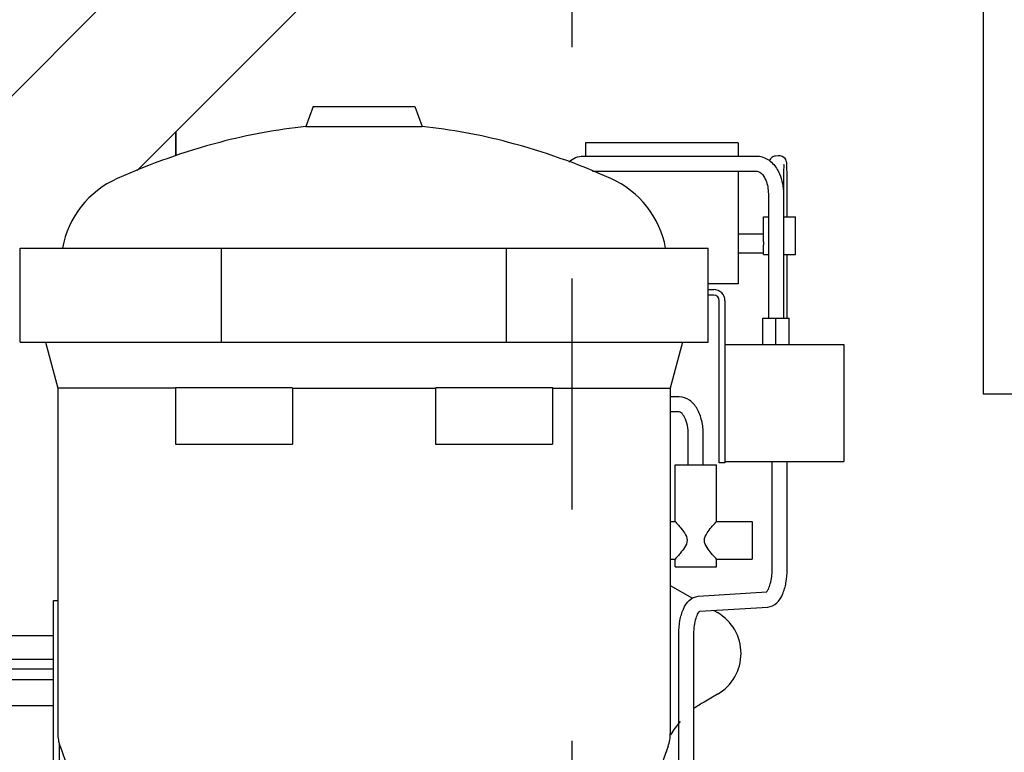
# Model space of a CAD drawing. Header units: millimetres. Extents: x 0 to 1189, y 0 to 841.
# Tile 40 of 131: x 411 to 432, y 279 to 295. Entities that reach past the tile are written whole.
import ezdxf

# ---------------------------------------------------------------- set-up
doc = ezdxf.new("R2010")
doc.units = ezdxf.units.MM
doc.header["$LTSCALE"] = 65.395
doc.linetypes.add('CENTER', pattern=[0.6, 0.375, -0.075, 0.075, -0.075])
for name, color, linetype in [('25007_060000_IMO-2_SKL_PBL150', 7, 'CONTINUOUS'), ('25007_060000_IMO-2_SKL_PBL151', 7, 'CONTINUOUS'), ('25007_060000_IMO-2_SKL_PBL152', 7, 'CONTINUOUS'), ('25007_060000_IMO-2_SKL_PBL153', 7, 'CONTINUOUS'), ('25007_060000_IMO-2_SKL_PBL154', 7, 'CONTINUOUS'), ('25007_060000_IMO-2_SKL_PBL155', 7, 'CONTINUOUS'), ('25007_060000_IMO-2_SKL_PBL156', 7, 'CONTINUOUS'), ('25007_060000_IMO-2_SKL_PBL157', 7, 'CONTINUOUS'), ('25007_060000_IMO-2_SKL_PBL158', 7, 'CONTINUOUS'), ('25007_060000_IMO-2_SKL_PBL159', 7, 'CONTINUOUS'), ('25007_060000_IMO-2_SKL_PBL161', 7, 'CONTINUOUS'), ('25007_060000_IMO-2_SKL_PBL162', 7, 'CONTINUOUS'), ('25007_060000_IMO-2_SKL_PBL163', 7, 'CONTINUOUS'), ('25007_060000_IMO-2_SKL_PBL165', 7, 'CONTINUOUS'), ('25007_060000_IMO-2_SKL_PBL166', 7, 'CONTINUOUS'), ('25007_060000_IMO-2_SKL_PBL168', 7, 'CONTINUOUS'), ('25007_060000_TLKGS_KGS_V_ABL8', 7, 'CONTINUOUS'), ('25007_061000_TLKGS_KGS_V_ABL34', 7, 'CONTINUOUS'), ('25007_062000_TLKGS_KGS_TL_V_ABL9', 7, 'CONTINUOUS'), ('25007_116500_03_SIMPLE1_A_ABL160', 7, 'CONTINUOUS'), ('25007_452000_10_SIMPLE1_A_ABL145', 7, 'CONTINUOUS'), ('25007_634500_05_SIMPLE1_A_ABL137', 7, 'CONTINUOUS'), ('25007_641000_05_SIMPLE1_E_ABL35', 7, 'CONTINUOUS'), ('25007_644000_01_SIMPLE1_C_ABL95', 7, 'CONTINUOUS'), ('25007_644000_01_SIMPLE1_T1_C_PBL102', 7, 'CONTINUOUS'), ('25007_644000_02_SIMPLE1_C_ABL129', 7, 'CONTINUOUS'), ('25007_644000_02_SIMPLE1_T1_C_PBL130', 7, 'CONTINUOUS'), ('25007_724700_04_SIMPLE1_A_ABL10', 7, 'CONTINUOUS'), ('25007_725500_29_SIMPLE1_X#AF1_ABL14', 7, 'CONTINUOUS'), ('25007_728000_05_SIMPLE1_F_ABL20', 7, 'CONTINUOUS'), ('25007_765000_05_SIMPLE1_T1_X_PBL115', 7, 'CONTINUOUS'), ('25007_765000_05_SIMPLE1_X_ABL114', 7, 'CONTINUOUS'), ('25007_766000_04_SIMPLE1_X_ABL164', 7, 'CONTINUOUS'), ('25007_833000_15_SIMPLE1_D_ABL16', 7, 'CONTINUOUS'), ('25007_833000_15_SIMPLE1_T1_D_PBL69', 7, 'CONTINUOUS'), ('25007_833200_01_SIMPLE1_X_ABL12', 7, 'CONTINUOUS'), ('25007_836000_01_SIMPLE1_C_ABL93', 7, 'CONTINUOUS'), ('25007_884500_27_SIMPLE1_T3_X_PBL186', 7, 'CONTINUOUS'), ('25007_884500_27_SIMPLE1_X_ABL167', 7, 'CONTINUOUS'), ('25087_000000_IMO-2_SKL_PBL169', 7, 'CONTINUOUS'), ('25087_000000_IMO-2_SKL_PBL170', 7, 'CONTINUOUS'), ('25087_000000_IMO-2_SKL_PBL172', 7, 'CONTINUOUS'), ('25087_000000_IMO-2_SKL_PBL174', 7, 'CONTINUOUS'), ('25087_000000_IMO-2_SKL_PBL176', 7, 'CONTINUOUS'), ('25087_000000_IMO-2_SKL_PBL178', 7, 'CONTINUOUS'), ('25087_000000_IMO-2_SKL_PBL179', 7, 'CONTINUOUS'), ('25087_000000_TLKGS_MARKETING_ABL3', 7, 'CONTINUOUS'), ('25087_000000_TRENNSTELLEN_TLKGS_PBL171', 7, 'CONTINUOUS'), ('25087_030000_TLKGS_V_ABL4', 7, 'CONTINUOUS'), ('25087_100000_TLKGS_V_ABL147', 7, 'CONTINUOUS'), ('25087_111000_21_SIMPLE1_A_ABL148', 7, 'CONTINUOUS'), ('25087_111000_21_SIMPLE1_T1_A_PBL149', 7, 'CONTINUOUS'), ('25087_111200_24_SIMPLE1_X_ABL173', 7, 'CONTINUOUS'), ('25087_122000_01_SIMPLE1_D_ABL177', 7, 'CONTINUOUS'), ('25087_171000_21_SIMPLE1_A_ABL175', 7, 'CONTINUOUS'), ('25087_700000_TLKGS_V_ABL5', 7, 'CONTINUOUS'), ('25087_727000_27_SIMPLE1_B_ABL6', 7, 'CONTINUOUS'), ('8M25C_GENSET_STD_GRUNDRAHMEN_ABL83', 7, 'CONTINUOUS'), ('8M25C_GENSET_STD_VERROHRUNG_ABL23', 7, 'CONTINUOUS'), ('new_view_1_VBL0', 7, 'CONTINUOUS')]:
    doc.layers.add(name, color=color, linetype=linetype)

# ---------------------------------------------------------------- blocks, each defined once
blk = doc.blocks.new('25087_000000_IMO-2_SKL_PBL179', base_point=(496.94, 279.1))
at = {"layer": '25087_000000_IMO-2_SKL_PBL179', "color": 40, "linetype": 'Continuous'}
blk.add_line((414, 291.772), (414, 292.284), dxfattribs=at)
blk = doc.blocks.new('25087_727000_27_SIMPLE1_B_ABL6', base_point=(476.275, 307.393))
at = {"layer": '25087_000000_IMO-2_SKL_PBL179'}
blk.add_blockref('25087_000000_IMO-2_SKL_PBL179', (496.94, 279.1), dxfattribs=at)
blk = doc.blocks.new('25087_700000_TLKGS_V_ABL5', base_point=(476.275, 307.393))
at = {"layer": '25087_727000_27_SIMPLE1_B_ABL6'}
blk.add_blockref('25087_727000_27_SIMPLE1_B_ABL6', (476.275, 307.393), dxfattribs=at)
blk = doc.blocks.new('25087_111000_21_SIMPLE1_T1_A_PBL149', base_point=(497.3, 279.1))
at = {"layer": '25087_111000_21_SIMPLE1_T1_A_PBL149', "color": 7, "linetype": 'Continuous'}
blk.add_line((414, 292.284), (414, 291.772), dxfattribs=at)
blk = doc.blocks.new('25087_000000_IMO-2_SKL_PBL172', base_point=(496.94, 279.1))
at = {"layer": '25087_000000_IMO-2_SKL_PBL172', "color": 40, "linetype": 'Continuous'}
blk.add_line((414, 291.772), (414, 292.284), dxfattribs=at)
blk = doc.blocks.new('25087_111000_21_SIMPLE1_A_ABL148', base_point=(497.3, 282.38))
at = {"layer": '25087_000000_IMO-2_SKL_PBL172'}
blk.add_blockref('25087_000000_IMO-2_SKL_PBL172', (496.94, 279.1), dxfattribs=at)
at = {"layer": '25087_111000_21_SIMPLE1_T1_A_PBL149'}
blk.add_blockref('25087_111000_21_SIMPLE1_T1_A_PBL149', (497.3, 279.1), dxfattribs=at)
blk = doc.blocks.new('25087_000000_IMO-2_SKL_PBL174', base_point=(496.94, 279.1))
at = {"layer": '25087_000000_IMO-2_SKL_PBL174', "color": 40, "linetype": 'Continuous'}
blk.add_line((414, 291.772), (414, 292.284), dxfattribs=at)
blk = doc.blocks.new('25087_111200_24_SIMPLE1_X_ABL173', base_point=(496.94, 279.1))
at = {"layer": '25087_000000_IMO-2_SKL_PBL174'}
blk.add_blockref('25087_000000_IMO-2_SKL_PBL174', (496.94, 279.1), dxfattribs=at)
blk = doc.blocks.new('25087_000000_IMO-2_SKL_PBL176', base_point=(496.94, 279.1))
at = {"layer": '25087_000000_IMO-2_SKL_PBL176', "color": 40, "linetype": 'Continuous'}
blk.add_line((414, 291.772), (414, 292.284), dxfattribs=at)
blk = doc.blocks.new('25087_171000_21_SIMPLE1_A_ABL175', base_point=(496.94, 282.38))
at = {"layer": '25087_000000_IMO-2_SKL_PBL176'}
blk.add_blockref('25087_000000_IMO-2_SKL_PBL176', (496.94, 279.1), dxfattribs=at)
blk = doc.blocks.new('25087_000000_IMO-2_SKL_PBL178', base_point=(496.94, 279.1))
at = {"layer": '25087_000000_IMO-2_SKL_PBL178', "color": 40, "linetype": 'Continuous'}
blk.add_line((414, 291.772), (414, 292.284), dxfattribs=at)
blk = doc.blocks.new('25087_122000_01_SIMPLE1_D_ABL177', base_point=(496.94, 279.1))
at = {"layer": '25087_000000_IMO-2_SKL_PBL178'}
blk.add_blockref('25087_000000_IMO-2_SKL_PBL178', (496.94, 279.1), dxfattribs=at)
blk = doc.blocks.new('25087_100000_TLKGS_V_ABL147', base_point=(497.3, 282.3801))
at = {"layer": '25087_111000_21_SIMPLE1_A_ABL148'}
blk.add_blockref('25087_111000_21_SIMPLE1_A_ABL148', (497.3, 282.3801), dxfattribs=at)
at = {"layer": '25087_111200_24_SIMPLE1_X_ABL173'}
blk.add_blockref('25087_111200_24_SIMPLE1_X_ABL173', (496.94, 279.1), dxfattribs=at)
at = {"layer": '25087_122000_01_SIMPLE1_D_ABL177'}
blk.add_blockref('25087_122000_01_SIMPLE1_D_ABL177', (496.94, 279.1), dxfattribs=at)
at = {"layer": '25087_171000_21_SIMPLE1_A_ABL175'}
blk.add_blockref('25087_171000_21_SIMPLE1_A_ABL175', (496.94, 282.3801), dxfattribs=at)
blk = doc.blocks.new('25087_030000_TLKGS_V_ABL4', base_point=(476.635, 307.393))
at = {"layer": '25087_100000_TLKGS_V_ABL147'}
blk.add_blockref('25087_100000_TLKGS_V_ABL147', (497.3, 282.38), dxfattribs=at)
at = {"layer": '25087_700000_TLKGS_V_ABL5'}
blk.add_blockref('25087_700000_TLKGS_V_ABL5', (476.275, 307.393), dxfattribs=at)
blk = doc.blocks.new('25007_060000_IMO-2_SKL_PBL159', base_point=(431.1, 279.1))
at = {"layer": '25007_060000_IMO-2_SKL_PBL159', "color": 40, "linetype": 'Continuous'}
blk.add_line((414, 291.772), (414, 292.284), dxfattribs=at)
blk = doc.blocks.new('25007_724700_04_SIMPLE1_A_ABL10', base_point=(400.861, 293.421))
at = {"layer": '25007_060000_IMO-2_SKL_PBL159'}
blk.add_blockref('25007_060000_IMO-2_SKL_PBL159', (431.1, 279.1), dxfattribs=at)
blk = doc.blocks.new('25007_060000_IMO-2_SKL_PBL156', base_point=(431.1, 279.1))
at = {"layer": '25007_060000_IMO-2_SKL_PBL156', "color": 40, "linetype": 'Continuous'}
blk.add_line((414, 291.772), (414, 292.284), dxfattribs=at)
blk = doc.blocks.new('25007_833200_01_SIMPLE1_X_ABL12', base_point=(414.527, 279.1))
at = {"layer": '25007_060000_IMO-2_SKL_PBL156'}
blk.add_blockref('25007_060000_IMO-2_SKL_PBL156', (431.1, 279.1), dxfattribs=at)
blk = doc.blocks.new('25007_060000_IMO-2_SKL_PBL158', base_point=(431.1, 279.1))
at = {"layer": '25007_060000_IMO-2_SKL_PBL158', "color": 40, "linetype": 'Continuous'}
blk.add_line((414, 291.772), (414, 292.284), dxfattribs=at)
blk = doc.blocks.new('25007_725500_29_SIMPLE1_X#AF1_ABL14', base_point=(409.171, 307.239))
at = {"layer": '25007_060000_IMO-2_SKL_PBL158'}
blk.add_blockref('25007_060000_IMO-2_SKL_PBL158', (431.1, 279.1), dxfattribs=at)
blk = doc.blocks.new('25007_833000_15_SIMPLE1_T1_D_PBL69', base_point=(415.05, 296.696))
at = {"layer": '25007_833000_15_SIMPLE1_T1_D_PBL69', "color": 7, "linetype": 'Continuous'}
for p, q in [((410.093, 292.616), (415.131, 297.666)), ((413.179, 291.46), (417.255, 295.547))]:
    blk.add_line(p, q, dxfattribs=at)
blk = doc.blocks.new('25007_060000_IMO-2_SKL_PBL155', base_point=(431.1, 279.1))
at = {"layer": '25007_060000_IMO-2_SKL_PBL155', "color": 40, "linetype": 'Continuous'}
blk.add_line((414, 291.772), (414, 292.284), dxfattribs=at)
blk = doc.blocks.new('25007_833000_15_SIMPLE1_D_ABL16', base_point=(415.74, 283.27))
at = {"layer": '25007_060000_IMO-2_SKL_PBL155'}
blk.add_blockref('25007_060000_IMO-2_SKL_PBL155', (431.1, 279.1), dxfattribs=at)
at = {"layer": '25007_833000_15_SIMPLE1_T1_D_PBL69'}
blk.add_blockref('25007_833000_15_SIMPLE1_T1_D_PBL69', (415.05, 296.696), dxfattribs=at)
blk = doc.blocks.new('25007_060000_IMO-2_SKL_PBL157', base_point=(431.1, 279.1))
at = {"layer": '25007_060000_IMO-2_SKL_PBL157', "color": 40, "linetype": 'Continuous'}
blk.add_line((414, 291.772), (414, 292.284), dxfattribs=at)
blk = doc.blocks.new('25007_728000_05_SIMPLE1_F_ABL20', base_point=(415.76, 284.9))
at = {"layer": '25007_060000_IMO-2_SKL_PBL157'}
blk.add_blockref('25007_060000_IMO-2_SKL_PBL157', (431.1, 279.1), dxfattribs=at)
blk = doc.blocks.new('25007_060000_IMO-2_SKL_PBL161', base_point=(431.1, 279.1))
at = {"layer": '25007_060000_IMO-2_SKL_PBL161', "color": 40, "linetype": 'Continuous'}
blk.add_line((414, 291.772), (414, 292.284), dxfattribs=at)
blk = doc.blocks.new('25007_116500_03_SIMPLE1_A_ABL160', base_point=(431.1, 295.16))
at = {"layer": '25007_060000_IMO-2_SKL_PBL161'}
blk.add_blockref('25007_060000_IMO-2_SKL_PBL161', (431.1, 279.1), dxfattribs=at)
blk = doc.blocks.new('25007_062000_TLKGS_KGS_TL_V_ABL9', base_point=(400.861, 307.239))
at = {"layer": '25007_116500_03_SIMPLE1_A_ABL160'}
blk.add_blockref('25007_116500_03_SIMPLE1_A_ABL160', (431.1, 295.16), dxfattribs=at)
at = {"layer": '25007_724700_04_SIMPLE1_A_ABL10'}
blk.add_blockref('25007_724700_04_SIMPLE1_A_ABL10', (400.861, 293.421), dxfattribs=at)
at = {"layer": '25007_725500_29_SIMPLE1_X#AF1_ABL14'}
blk.add_blockref('25007_725500_29_SIMPLE1_X#AF1_ABL14', (409.171, 307.239), dxfattribs=at)
at = {"layer": '25007_728000_05_SIMPLE1_F_ABL20'}
blk.add_blockref('25007_728000_05_SIMPLE1_F_ABL20', (415.76, 284.9), dxfattribs=at)
at = {"layer": '25007_833000_15_SIMPLE1_D_ABL16'}
blk.add_blockref('25007_833000_15_SIMPLE1_D_ABL16', (415.74, 283.27), dxfattribs=at)
at = {"layer": '25007_833200_01_SIMPLE1_X_ABL12'}
blk.add_blockref('25007_833200_01_SIMPLE1_X_ABL12', (414.527, 279.1), dxfattribs=at)
blk = doc.blocks.new('25007_060000_IMO-2_SKL_PBL152', base_point=(431.1, 279.1))
at = {"layer": '25007_060000_IMO-2_SKL_PBL152', "color": 40, "linetype": 'Continuous'}
blk.add_line((414, 291.772), (414, 292.284), dxfattribs=at)
blk = doc.blocks.new('25007_641000_05_SIMPLE1_E_ABL35', base_point=(421.234, 279.1))
at = {"layer": '25007_060000_IMO-2_SKL_PBL152'}
blk.add_blockref('25007_060000_IMO-2_SKL_PBL152', (431.1, 279.1), dxfattribs=at)
blk = doc.blocks.new('25007_060000_IMO-2_SKL_PBL166', base_point=(431.1, 279.1))
at = {"layer": '25007_060000_IMO-2_SKL_PBL166', "color": 40, "linetype": 'Continuous'}
blk.add_line((414, 291.772), (414, 292.284), dxfattribs=at)
blk = doc.blocks.new('25007_836000_01_SIMPLE1_C_ABL93', base_point=(424.76, 279.1))
at = {"layer": '25007_060000_IMO-2_SKL_PBL166'}
blk.add_blockref('25007_060000_IMO-2_SKL_PBL166', (431.1, 279.1), dxfattribs=at)
blk = doc.blocks.new('25007_644000_01_SIMPLE1_T1_C_PBL102', base_point=(407.042, 274.668))
at = {"layer": '25007_644000_01_SIMPLE1_T1_C_PBL102', "color": 7, "linetype": 'Continuous'}
for p, q in [((407.94, 280.744), (407.935, 280.747)), ((411.52, 278.296), (411.52, 273.856)), ((411.52, 278.296), (411.885, 278.296)), ((409.9, 277.447), (409.9, 277.785)), ((411.4, 273.856), (411.4, 277.312)), ((411.4, 277.312), (411.52, 277.312)), ((410.12, 276.81), (411.4, 276.81)), ((409.573, 276.072), (411.4, 276.072)), ((409.575, 275.616), (409.369, 275.727)), ((409.312, 275.505), (409.239, 275.544)), ((410.312, 275.427), (411.4, 275.427)), ((402.2, 273.373), (402.2, 275.268)), ((402.32, 273.408), (402.32, 275.268)), ((403.08, 273.162), (403.08, 275.268)), ((410.312, 275.173), (411.4, 275.173)), ((404.22, 272.691), (404.22, 274.616)), ((409.232, 274.765), (409.312, 274.765)), ((410.312, 274.765), (411.4, 274.765)), ((407.88, 268.952), (407.88, 274.467)), ((404.78, 272.469), (404.78, 274.357)), ((407.745, 269.125), (407.745, 270.781)), ((407.745, 269.392), (407.88, 269.392)), ((407.88, 268.952), (408.025, 268.952))]:
    blk.add_line(p, q, dxfattribs=at)
for centre, radius, start, end in [((406.291, 277.328), 3.794, 58.1663, 64.2327), ((406.848, 277.784), 3.052, 0.0145, 9.6361), ((405.738, 277.518), 3.252, 208.926, 210.5719), ((405.825, 277.914), 3.356, 215.8696, 217.6332), ((452.082, 271.488), 47.223, 176.5836, 178.8755), ((406.865, 269.122), 0.88, 322.7433, 360)]:
    blk.add_arc(centre, radius, start, end, dxfattribs=at)
for points, knots in [([(409.021, 275.615), (409.295, 275.908), (409.742, 276.59), (409.9, 277.392), (409.9, 277.785)], [0, 0, 0, 0, 0.505883, 1, 1, 1, 1]), ([(409.238, 275.532), (409.448, 275.806), (409.783, 276.419), (409.9, 277.108), (409.9, 277.447)], [0, 0, 0, 0, 0.504535, 1, 1, 1, 1]), ([(409.847, 276.908), (409.902, 276.861), (409.997, 276.818), (410.095, 276.81), (410.12, 276.81)], [0, 0, 0, 0, 0.744391, 1, 1, 1, 1]), ([(403.388, 275.267), (403.739, 274.896), (404.626, 274.295), (405.674, 274.093), (406.2, 274.093)], [0, 0, 0, 0, 0.492632, 1, 1, 1, 1]), ([(403.757, 275.267), (404.094, 274.998), (404.88, 274.574), (405.759, 274.432), (406.2, 274.432)], [0, 0, 0, 0, 0.494654, 1, 1, 1, 1]), ([(406.2, 274.432), (406.598, 274.432), (407.391, 274.547), (408.116, 274.893), (408.438, 275.114)], [0, 0, 0, 0, 0.504405, 1, 1, 1, 1]), ([(406.2, 274.093), (406.598, 274.093), (407.391, 274.209), (408.116, 274.555), (408.438, 274.776)], [0, 0, 0, 0, 0.504405, 1, 1, 1, 1]), ([(407.745, 270.781), (407.745, 271.036), (407.733, 272.228), (407.676, 273.419), (407.606, 274.353)], [0, 0, 0, 0, 0.214725, 1, 1, 1, 1])]:
    blk.add_open_spline(points, degree=3, knots=knots, dxfattribs=at)
blk = doc.blocks.new('25007_060000_IMO-2_SKL_PBL153', base_point=(431.1, 279.1))
at = {"layer": '25007_060000_IMO-2_SKL_PBL153', "color": 40, "linetype": 'Continuous'}
blk.add_line((414, 291.772), (414, 292.284), dxfattribs=at)
blk = doc.blocks.new('25007_644000_01_SIMPLE1_C_ABL95', base_point=(424.76, 279.1))
at = {"layer": '25007_060000_IMO-2_SKL_PBL153'}
blk.add_blockref('25007_060000_IMO-2_SKL_PBL153', (431.1, 279.1), dxfattribs=at)
at = {"layer": '25007_644000_01_SIMPLE1_T1_C_PBL102'}
blk.add_blockref('25007_644000_01_SIMPLE1_T1_C_PBL102', (407.042, 274.668), dxfattribs=at)
blk = doc.blocks.new('25007_765000_05_SIMPLE1_T1_X_PBL115', base_point=(418.702, 277.956))
at = {"layer": '25007_765000_05_SIMPLE1_T1_X_PBL115', "color": 7, "linetype": 'Continuous'}
for p, q in [((416.912, 292.816), (416.76, 292.392)), ((416.912, 292.816), (419.072, 292.816)), ((419.072, 292.816), (419.224, 292.392)), ((416.76, 292.392), (419.224, 292.392)), ((422.692, 292.051), (422.692, 291.767)), ((425.932, 292.051), (422.692, 292.051)), ((425.932, 292.051), (425.932, 291.767)), ((422.643, 291.767), (426.321, 291.767)), ((426.783, 291.774), (426.727, 291.768)), ((426.797, 291.775), (426.783, 291.774)), ((422.838, 291.447), (426.321, 291.447)), ((425.932, 291.447), (425.932, 289.056)), ((426.572, 290.967), (426.572, 288.327)), ((426.892, 290.969), (426.892, 288.327)), ((426.972, 290.476), (426.972, 290.975)), ((426.472, 289.956), (426.472, 290.476)), ((426.472, 290.476), (426.572, 290.476)), ((426.892, 290.476), (427.152, 290.476)), ((427.152, 289.676), (427.152, 290.476)), ((425.932, 290.116), (426.472, 290.116)), ((426.472, 289.676), (426.472, 289.876)), ((410.692, 287.816), (410.692, 289.816)), ((410.692, 289.816), (425.292, 289.816)), ((414.968, 287.816), (414.968, 289.816)), ((421.016, 287.816), (421.016, 289.816)), ((425.292, 287.816), (425.292, 289.816)), ((425.932, 289.716), (426.472, 289.716)), ((426.472, 289.676), (426.572, 289.676)), ((426.892, 289.676), (427.152, 289.676)), ((426.972, 288.327), (426.972, 289.676)), ((425.932, 289.056), (425.292, 289.056)), ((425.292, 288.936), (425.412, 288.936)), ((425.412, 288.816), (425.292, 288.816)), ((425.532, 285.256), (425.532, 288.696)), ((425.652, 288.696), (425.652, 285.256)), ((426.452, 287.767), (426.452, 288.327)), ((426.452, 288.327), (427.012, 288.327)), ((426.732, 287.767), (426.732, 288.327)), ((427.012, 287.767), (427.012, 288.327)), ((410.692, 287.816), (425.292, 287.816)), ((411.232, 287.816), (411.492, 286.846)), ((424.752, 287.816), (424.492, 286.846)), ((425.652, 287.767), (428.172, 287.767)), ((428.172, 287.767), (428.172, 285.287)), ((411.492, 286.846), (411.492, 279.518)), ((413.992, 286.846), (411.492, 286.846)), ((413.992, 286.856), (413.992, 285.656)), ((413.992, 286.856), (416.461, 286.856)), ((416.473, 286.846), (416.461, 286.856)), ((416.473, 286.846), (416.473, 285.656)), ((416.473, 286.846), (419.511, 286.846)), ((419.523, 286.856), (419.511, 286.846)), ((419.511, 286.846), (419.511, 285.656)), ((419.523, 286.856), (421.992, 286.856)), ((421.992, 286.856), (421.992, 285.656)), ((421.992, 286.846), (424.492, 286.846)), ((424.492, 286.846), (424.492, 279.518)), ((424.683, 286.66), (424.492, 286.662)), ((424.68, 286.34), (424.492, 286.342)), ((424.872, 285.216), (424.872, 285.86)), ((425.192, 285.216), (425.192, 285.86)), ((413.992, 285.656), (416.473, 285.656)), ((419.511, 285.656), (421.992, 285.656)), ((425.652, 285.256), (425.532, 285.256)), ((425.652, 285.287), (428.172, 285.287)), ((426.652, 282.999), (426.652, 285.287)), ((426.972, 282.999), (426.972, 285.287)), ((424.592, 284.016), (424.592, 285.216)), ((424.592, 285.216), (425.472, 285.216)), ((425.472, 284.016), (425.472, 285.216)), ((424.492, 284.016), (424.592, 284.016)), ((425.472, 284.016), (426.232, 284.016)), ((426.232, 284.016), (426.232, 283.216)), ((424.492, 283.216), (424.592, 283.216)), ((424.592, 283.056), (424.592, 283.216)), ((425.472, 283.056), (425.472, 283.216)), ((425.472, 283.216), (426.232, 283.216)), ((424.592, 283.056), (425.472, 283.056)), ((424.492, 282.658), (424.961, 282.388)), ((425.086, 282.428), (426.538, 282.519)), ((425.116, 282.109), (426.558, 282.2)), ((425.413, 282.128), (425.491, 282.082)), ((424.672, 276.532), (424.672, 281.628)), ((424.992, 276.532), (424.992, 281.628)), ((425.492, 280.35), (425.207, 280.185)), ((411.54, 279.245), (411.963, 278.08)), ((424.444, 279.245), (424.021, 278.08))]:
    blk.add_line(p, q, dxfattribs=at)
for centre, radius, start, end in [((417.992, 280.461), 11.995, 95.8954, 104.8001), ((417.992, 280.461), 11.995, 75.1999, 84.1046), ((418.586, 278.213), 14.32, 104.8001, 114.0262), ((417.398, 278.213), 14.32, 65.9738, 75.1999), ((413.578, 289.447), 2.02, 114.0262, 169.4728), ((422.406, 289.447), 2.02, 10.5272, 65.9738), ((426.113, 291.1), 0.432, 32.3628, 32.9543), ((425.412, 288.696), 0.24, 0, 90), ((425.412, 288.696), 0.12, 0, 90), ((424.992, 281.216), 1, 300, 60.0419), ((426.207, 278.453), 2, 120, 126.9449), ((426.207, 278.453), 2, 138.8095, 148.706), ((412.292, 279.518), 0.8, 180, 199.9645), ((423.692, 279.518), 0.8, 340.0355, 360)]:
    blk.add_arc(centre, radius, start, end, dxfattribs=at)
blk.add_ellipse((426.133, 289.916), major_axis=(0.346, 0), ratio=0.57735, start_param=6.08285, end_param=6.48352, dxfattribs=at)
for points, knots in [([(422.339, 291.648), (422.381, 291.684), (422.477, 291.745), (422.589, 291.767), (422.643, 291.767)], [0, 0, 0, 0, 0.505773, 1, 1, 1, 1]), ([(426.321, 291.767), (426.404, 291.767), (426.577, 291.713), (426.697, 291.583), (426.745, 291.509)], [0, 0, 0, 0, 0.485406, 1, 1, 1, 1]), ([(426.727, 291.768), (426.698, 291.765), (426.643, 291.743), (426.607, 291.696), (426.596, 291.67)], [0, 0, 0, 0, 0.506084, 1, 1, 1, 1]), ([(426.972, 290.975), (426.972, 291.071), (426.972, 291.209), (426.969, 291.382), (426.968, 291.484), (426.965, 291.561), (426.963, 291.636), (426.932, 291.735), (426.845, 291.776), (426.797, 291.775)], [0, 0, 0, 0, 0.325534, 0.466489, 0.582853, 0.66946, 0.727947, 0.838178, 1, 1, 1, 1]), ([(426.745, 291.509), (426.769, 291.471), (426.857, 291.304), (426.892, 291.111), (426.892, 290.967)], [0, 0, 0, 0, 0.238432, 1, 1, 1, 1]), ([(426.901, 291.582), (426.903, 291.602), (426.896, 291.502), (426.897, 291.461), (426.894, 291.338), (426.893, 291.182), (426.892, 291.042), (426.892, 290.969)], [0, 0, 0, 0, 0.098203, 0.199508, 0.326828, 0.64096, 1, 1, 1, 1]), ([(426.321, 291.447), (426.332, 291.447), (426.399, 291.436), (426.449, 291.378), (426.478, 291.331)], [0, 0, 0, 0, 0.168402, 1, 1, 1, 1]), ([(426.478, 291.331), (426.493, 291.307), (426.551, 291.195), (426.572, 291.066), (426.572, 290.967)], [0, 0, 0, 0, 0.221535, 1, 1, 1, 1]), ([(425.192, 285.86), (425.192, 285.958), (425.171, 286.148), (425.078, 286.403), (424.918, 286.601), (424.759, 286.659), (424.683, 286.66)], [0, 0, 0, 0, 0.284257, 0.546251, 0.780028, 1, 1, 1, 1]), ([(424.872, 285.86), (424.872, 285.986), (424.844, 286.159), (424.743, 286.31), (424.694, 286.34), (424.68, 286.34)], [0, 0, 0, 0, 0.703964, 0.919294, 1, 1, 1, 1]), ([(424.592, 284.016), (424.603, 284.004), (424.639, 283.964), (424.708, 283.884), (424.798, 283.773), (424.849, 283.671), (424.849, 283.616)], [0, 0, 0, 0, 0.097647, 0.339837, 0.655065, 1, 1, 1, 1]), ([(425.215, 283.616), (425.215, 283.671), (425.266, 283.773), (425.356, 283.884), (425.425, 283.964), (425.461, 284.004), (425.472, 284.016)], [0, 0, 0, 0, 0.344935, 0.660164, 0.902353, 1, 1, 1, 1]), ([(424.849, 283.616), (424.849, 283.561), (424.798, 283.459), (424.708, 283.348), (424.639, 283.268), (424.603, 283.228), (424.592, 283.216)], [0, 0, 0, 0, 0.344935, 0.660163, 0.902353, 1, 1, 1, 1]), ([(425.472, 283.216), (425.461, 283.228), (425.425, 283.268), (425.356, 283.348), (425.266, 283.459), (425.215, 283.561), (425.215, 283.616)], [0, 0, 0, 0, 0.097647, 0.339837, 0.655065, 1, 1, 1, 1]), ([(426.533, 282.523), (426.55, 282.539), (426.582, 282.595), (426.637, 282.751), (426.652, 282.896), (426.652, 282.999)], [0, 0, 0, 0, 0.140371, 0.378355, 1, 1, 1, 1]), ([(426.558, 282.2), (426.628, 282.204), (426.768, 282.275), (426.888, 282.477), (426.957, 282.723), (426.972, 282.904), (426.972, 282.999)], [0, 0, 0, 0, 0.215561, 0.442948, 0.706961, 1, 1, 1, 1]), ([(426.527, 282.517), (426.528, 282.518), (426.53, 282.52), (426.532, 282.522), (426.533, 282.523)], [0, 0, 0, 0, 0.411214, 1, 1, 1, 1]), ([(424.672, 281.628), (424.672, 281.723), (424.687, 281.904), (424.756, 282.151), (424.876, 282.352), (425.016, 282.423), (425.086, 282.428)], [0, 0, 0, 0, 0.293041, 0.557055, 0.784441, 1, 1, 1, 1]), ([(424.992, 281.628), (424.992, 281.688), (424.999, 281.801), (425.03, 281.952), (425.072, 282.053), (425.104, 282.102), (425.118, 282.111)], [0, 0, 0, 0, 0.352594, 0.666958, 0.900713, 1, 1, 1, 1])]:
    blk.add_open_spline(points, degree=3, knots=knots, dxfattribs=at)
blk = doc.blocks.new('25007_060000_IMO-2_SKL_PBL163', base_point=(431.1, 279.1))
at = {"layer": '25007_060000_IMO-2_SKL_PBL163', "color": 40, "linetype": 'Continuous'}
blk.add_line((414, 291.772), (414, 292.284), dxfattribs=at)
blk = doc.blocks.new('25007_765000_05_SIMPLE1_X_ABL114', base_point=(428.316, 279.1))
at = {"layer": '25007_060000_IMO-2_SKL_PBL163'}
blk.add_blockref('25007_060000_IMO-2_SKL_PBL163', (431.1, 279.1), dxfattribs=at)
at = {"layer": '25007_765000_05_SIMPLE1_T1_X_PBL115'}
blk.add_blockref('25007_765000_05_SIMPLE1_T1_X_PBL115', (418.702, 277.956), dxfattribs=at)
blk = doc.blocks.new('25007_644000_02_SIMPLE1_T1_C_PBL130', base_point=(407.728, 281.041))
at = {"layer": '25007_644000_02_SIMPLE1_T1_C_PBL130', "color": 7, "linetype": 'Continuous'}
for p, q in [((409.9, 283.69), (409.9, 284.149)), ((411.4, 277.312), (411.4, 282.336)), ((411.4, 282.336), (411.492, 282.336)), ((409.805, 281.72), (409.385, 282.16)), ((409.12, 281.055), (409.12, 281.841)), ((409.805, 280.98), (409.12, 281.482)), ((410.12, 281.594), (411.4, 281.594)), ((409.805, 280.75), (409.12, 281.253)), ((409.646, 281.096), (411.4, 281.096)), ((410.12, 280.891), (411.4, 280.891)), ((410.12, 280.662), (411.4, 280.662)), ((409.678, 280.109), (411.4, 280.109)), ((411.52, 279.32), (411.52, 278.296)), ((409.9, 277.469), (411.4, 277.469))]:
    blk.add_line(p, q, dxfattribs=at)
for centre, radius, start, end in [((407.382, 284.147), 2.518, 0.0644, 14.3176), ((405.937, 284.91), 3.739, 237.6247, 239.2769)]:
    blk.add_arc(centre, radius, start, end, dxfattribs=at)
for points, knots in [([(408.373, 281.696), (408.819, 281.961), (409.409, 282.504), (409.829, 283.425), (409.9, 283.911), (409.9, 284.149)], [0, 0, 0, 0, 0.517757, 0.761916, 1, 1, 1, 1]), ([(408.71, 281.463), (409.066, 281.733), (409.526, 282.244), (409.846, 283.058), (409.9, 283.482), (409.9, 283.69)], [0, 0, 0, 0, 0.514645, 0.759707, 1, 1, 1, 1]), ([(409.805, 281.72), (409.824, 281.7), (409.913, 281.626), (410.033, 281.594), (410.12, 281.594)], [0, 0, 0, 0, 0.239709, 1, 1, 1, 1]), ([(409.805, 280.98), (409.825, 280.965), (409.921, 280.91), (410.034, 280.891), (410.12, 280.891)], [0, 0, 0, 0, 0.222475, 1, 1, 1, 1]), ([(409.805, 280.75), (409.825, 280.736), (409.921, 280.681), (410.034, 280.662), (410.12, 280.662)], [0, 0, 0, 0, 0.222475, 1, 1, 1, 1])]:
    blk.add_open_spline(points, degree=3, knots=knots, dxfattribs=at)
blk = doc.blocks.new('25007_060000_IMO-2_SKL_PBL162', base_point=(431.1, 279.1))
at = {"layer": '25007_060000_IMO-2_SKL_PBL162', "color": 40, "linetype": 'Continuous'}
blk.add_line((414, 291.772), (414, 292.284), dxfattribs=at)
blk = doc.blocks.new('25007_644000_02_SIMPLE1_C_ABL129', base_point=(426.068, 279.1))
at = {"layer": '25007_060000_IMO-2_SKL_PBL162'}
blk.add_blockref('25007_060000_IMO-2_SKL_PBL162', (431.1, 279.1), dxfattribs=at)
at = {"layer": '25007_644000_02_SIMPLE1_T1_C_PBL130'}
blk.add_blockref('25007_644000_02_SIMPLE1_T1_C_PBL130', (407.728, 281.041), dxfattribs=at)
blk = doc.blocks.new('25007_060000_IMO-2_SKL_PBL151', base_point=(431.1, 279.1))
at = {"layer": '25007_060000_IMO-2_SKL_PBL151', "color": 40, "linetype": 'Continuous'}
blk.add_line((414, 291.772), (414, 292.284), dxfattribs=at)
blk = doc.blocks.new('25007_634500_05_SIMPLE1_A_ABL137', base_point=(429.94, 279.1))
at = {"layer": '25007_060000_IMO-2_SKL_PBL151'}
blk.add_blockref('25007_060000_IMO-2_SKL_PBL151', (431.1, 279.1), dxfattribs=at)
blk = doc.blocks.new('25007_060000_IMO-2_SKL_PBL150', base_point=(431.1, 279.1))
at = {"layer": '25007_060000_IMO-2_SKL_PBL150', "color": 40, "linetype": 'Continuous'}
blk.add_line((414, 291.772), (414, 292.284), dxfattribs=at)
blk = doc.blocks.new('25007_452000_10_SIMPLE1_A_ABL145', base_point=(430.013, 283.756))
at = {"layer": '25007_060000_IMO-2_SKL_PBL150'}
blk.add_blockref('25007_060000_IMO-2_SKL_PBL150', (431.1, 279.1), dxfattribs=at)
blk = doc.blocks.new('25007_060000_IMO-2_SKL_PBL165', base_point=(431.1, 279.1))
at = {"layer": '25007_060000_IMO-2_SKL_PBL165', "color": 40, "linetype": 'Continuous'}
blk.add_line((414, 291.772), (414, 292.284), dxfattribs=at)
blk = doc.blocks.new('25007_766000_04_SIMPLE1_X_ABL164', base_point=(431.1, 279.1))
at = {"layer": '25007_060000_IMO-2_SKL_PBL165'}
blk.add_blockref('25007_060000_IMO-2_SKL_PBL165', (431.1, 279.1), dxfattribs=at)
blk = doc.blocks.new('25007_060000_IMO-2_SKL_PBL168', base_point=(431.1, 279.1))
at = {"layer": '25007_060000_IMO-2_SKL_PBL168', "color": 40, "linetype": 'Continuous'}
blk.add_line((414, 291.772), (414, 292.284), dxfattribs=at)
blk = doc.blocks.new('25007_884500_27_SIMPLE1_T3_X_PBL186', base_point=(449.18, 294.72))
at = {"layer": '25007_884500_27_SIMPLE1_T3_X_PBL186', "color": 7, "linetype": 'Continuous'}
for p, q in [((431.13, 302.72), (431.13, 286.72)), ((431.13, 286.72), (467.23, 286.72))]:
    blk.add_line(p, q, dxfattribs=at)
blk = doc.blocks.new('25007_884500_27_SIMPLE1_X_ABL167', base_point=(440.615, 279.1))
at = {"layer": '25007_060000_IMO-2_SKL_PBL168'}
blk.add_blockref('25007_060000_IMO-2_SKL_PBL168', (431.1, 279.1), dxfattribs=at)
at = {"layer": '25007_884500_27_SIMPLE1_T3_X_PBL186'}
blk.add_blockref('25007_884500_27_SIMPLE1_T3_X_PBL186', (449.18, 294.72), dxfattribs=at)
blk = doc.blocks.new('25007_061000_TLKGS_KGS_V_ABL34', base_point=(430.749, 283.756))
at = {"layer": '25007_452000_10_SIMPLE1_A_ABL145'}
blk.add_blockref('25007_452000_10_SIMPLE1_A_ABL145', (430.013, 283.756), dxfattribs=at)
at = {"layer": '25007_634500_05_SIMPLE1_A_ABL137'}
blk.add_blockref('25007_634500_05_SIMPLE1_A_ABL137', (429.94, 279.1), dxfattribs=at)
at = {"layer": '25007_641000_05_SIMPLE1_E_ABL35'}
blk.add_blockref('25007_641000_05_SIMPLE1_E_ABL35', (421.234, 279.1), dxfattribs=at)
at = {"layer": '25007_644000_01_SIMPLE1_C_ABL95'}
blk.add_blockref('25007_644000_01_SIMPLE1_C_ABL95', (424.76, 279.1), dxfattribs=at)
at = {"layer": '25007_644000_02_SIMPLE1_C_ABL129'}
blk.add_blockref('25007_644000_02_SIMPLE1_C_ABL129', (426.068, 279.1), dxfattribs=at)
at = {"layer": '25007_765000_05_SIMPLE1_X_ABL114'}
blk.add_blockref('25007_765000_05_SIMPLE1_X_ABL114', (428.316, 279.1), dxfattribs=at)
at = {"layer": '25007_766000_04_SIMPLE1_X_ABL164'}
blk.add_blockref('25007_766000_04_SIMPLE1_X_ABL164', (431.1, 279.1), dxfattribs=at)
at = {"layer": '25007_836000_01_SIMPLE1_C_ABL93'}
blk.add_blockref('25007_836000_01_SIMPLE1_C_ABL93', (424.76, 279.1), dxfattribs=at)
at = {"layer": '25007_884500_27_SIMPLE1_X_ABL167'}
blk.add_blockref('25007_884500_27_SIMPLE1_X_ABL167', (440.615, 279.1), dxfattribs=at)
blk = doc.blocks.new('25007_060000_TLKGS_KGS_V_ABL8', base_point=(410.376, 307.239))
at = {"layer": '25007_061000_TLKGS_KGS_V_ABL34'}
blk.add_blockref('25007_061000_TLKGS_KGS_V_ABL34', (430.749, 283.756), dxfattribs=at)
at = {"layer": '25007_062000_TLKGS_KGS_TL_V_ABL9'}
blk.add_blockref('25007_062000_TLKGS_KGS_TL_V_ABL9', (400.861, 307.239), dxfattribs=at)
blk = doc.blocks.new('25087_000000_TLKGS_MARKETING_ABL3', base_point=(467.401, 307.393))
at = {"layer": '25007_060000_TLKGS_KGS_V_ABL8'}
blk.add_blockref('25007_060000_TLKGS_KGS_V_ABL8', (410.376, 307.239), dxfattribs=at)
at = {"layer": '25087_030000_TLKGS_V_ABL4'}
blk.add_blockref('25087_030000_TLKGS_V_ABL4', (476.635, 307.393), dxfattribs=at)
blk = doc.blocks.new('25007_060000_IMO-2_SKL_PBL154', base_point=(431.1, 279.1))
at = {"layer": '25007_060000_IMO-2_SKL_PBL154', "color": 40, "linetype": 'Continuous'}
blk.add_line((414, 291.772), (414, 292.284), dxfattribs=at)
blk = doc.blocks.new('8M25C_GENSET_STD_VERROHRUNG_ABL23', base_point=(468.71, 264.485))
at = {"layer": '25007_060000_IMO-2_SKL_PBL154'}
blk.add_blockref('25007_060000_IMO-2_SKL_PBL154', (431.1, 279.1), dxfattribs=at)
blk = doc.blocks.new('25087_000000_IMO-2_SKL_PBL169', base_point=(496.94, 279.1))
at = {"layer": '25087_000000_IMO-2_SKL_PBL169', "color": 40, "linetype": 'Continuous'}
blk.add_line((414, 291.772), (414, 292.284), dxfattribs=at)
blk = doc.blocks.new('8M25C_GENSET_STD_GRUNDRAHMEN_ABL83', base_point=(560.77, 263.1))
at = {"layer": '25087_000000_IMO-2_SKL_PBL169'}
blk.add_blockref('25087_000000_IMO-2_SKL_PBL169', (496.94, 279.1), dxfattribs=at)
blk = doc.blocks.new('25087_000000_IMO-2_SKL_PBL170', base_point=(561.66, 284.1))
at = {"layer": '25087_000000_IMO-2_SKL_PBL170', "color": 40, "linetype": 'Continuous'}
blk.add_line((414, 291.772), (414, 292.284), dxfattribs=at)
blk = doc.blocks.new('25087_000000_TRENNSTELLEN_TLKGS_PBL171', base_point=(496.94, 284.1))
at = {"layer": '25087_000000_TRENNSTELLEN_TLKGS_PBL171', "color": 2, "linetype": 'CENTER'}
blk.add_line((422.4, 318.6), (422.4, 249.6), dxfattribs=at)
at = {"layer": '25087_000000_TRENNSTELLEN_TLKGS_PBL171', "color": 40, "linetype": 'Continuous'}
blk.add_line((414, 291.772), (414, 292.284), dxfattribs=at)
blk = doc.blocks.new('NEW_VIEW_1_VBL0', base_point=(537.261, 295.257))
at = {"layer": '25087_000000_IMO-2_SKL_PBL170'}
blk.add_blockref('25087_000000_IMO-2_SKL_PBL170', (561.66, 284.1), dxfattribs=at)
at = {"layer": '25087_000000_TLKGS_MARKETING_ABL3'}
blk.add_blockref('25087_000000_TLKGS_MARKETING_ABL3', (467.401, 307.393), dxfattribs=at)
at = {"layer": '25087_000000_TRENNSTELLEN_TLKGS_PBL171'}
blk.add_blockref('25087_000000_TRENNSTELLEN_TLKGS_PBL171', (496.94, 284.1), dxfattribs=at)
at = {"layer": '8M25C_GENSET_STD_GRUNDRAHMEN_ABL83'}
blk.add_blockref('8M25C_GENSET_STD_GRUNDRAHMEN_ABL83', (560.77, 263.1), dxfattribs=at)
at = {"layer": '8M25C_GENSET_STD_VERROHRUNG_ABL23'}
blk.add_blockref('8M25C_GENSET_STD_VERROHRUNG_ABL23', (468.71, 264.485), dxfattribs=at)

msp = doc.modelspace()

# ---------------------------------------------------------------- block references
at = {"layer": 'new_view_1_VBL0'}
msp.add_blockref('NEW_VIEW_1_VBL0', (537.26107, 295.25684), dxfattribs=at)

doc.saveas('drawing.dxf')
